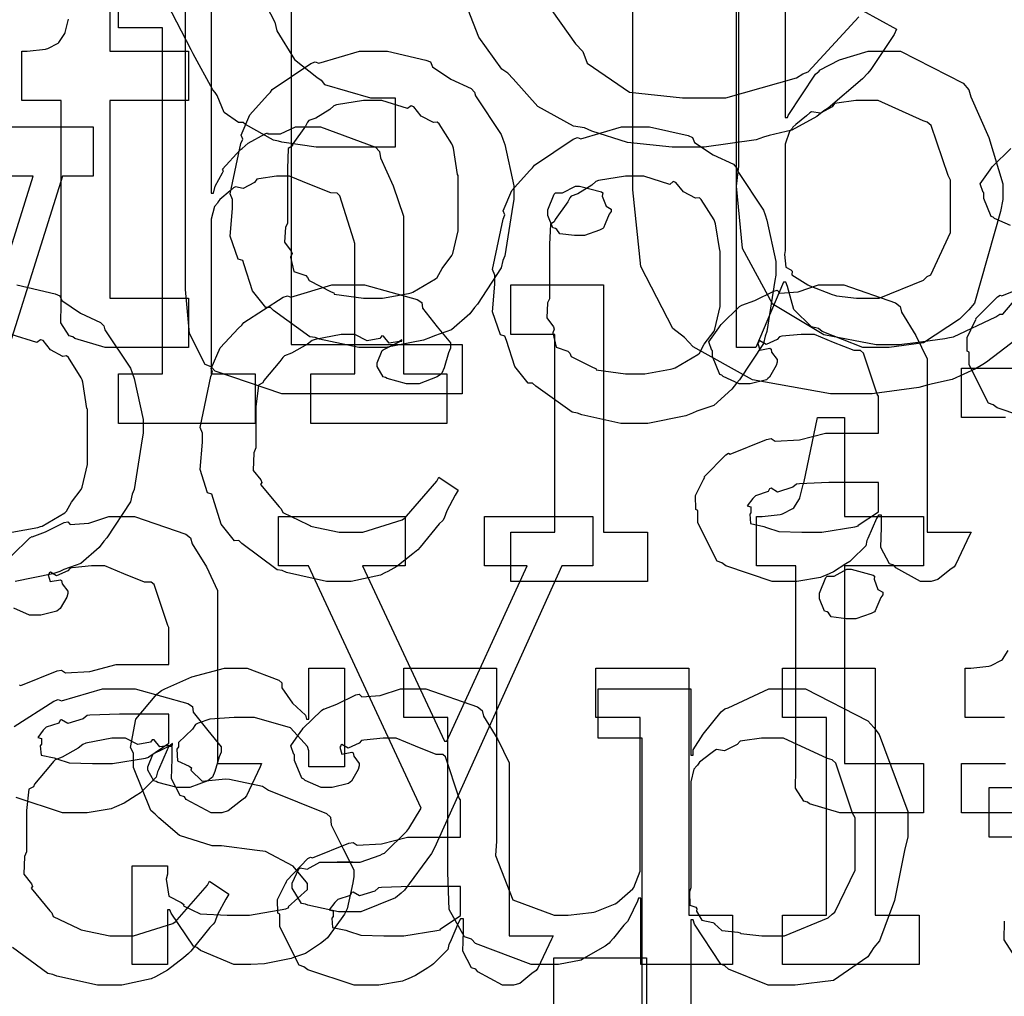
# Model space of a CAD drawing. Extents: x 0 to 8.5, y 0 to 11.
# Tile 162 of 256: x 4.224 to 4.5, y 4.538 to 4.813. Entities that reach past the tile are written whole.
import ezdxf

# ---------------------------------------------------------------- set-up
doc = ezdxf.new("R2010")
doc.units = 0
doc.layers.get('0').update_dxf_attribs({"linetype": 'CONTINUOUS'})

msp = doc.modelspace()

# ---------------------------------------------------------------- linework, layer by layer
at = {"color": 0}
for points in [[(4.42578, 4.88829), (4.42578, 4.77175), (4.42513, 4.76611), (4.42681, 4.74864), (4.43522, 4.73313), (4.44976, 4.72439), (4.46446, 4.72163), (4.4694, 4.72163), (4.47092, 4.72163), (4.47547, 4.72211), (4.48372, 4.72325), (4.48503, 4.72358), (4.48617, 4.72379), (4.49804, 4.72939), (4.49914, 4.73008), (4.5, 4.73014), (4.50846, 4.74007)], [(4.26133, 4.87771), (4.29542, 4.81218), (4.29601, 4.80974), (4.301, 4.80165), (4.30724, 4.79676), (4.30843, 4.7959), (4.30935, 4.79465), (4.32232, 4.7909), (4.32667, 4.7909), (4.32926, 4.7909), (4.32926, 4.77701), (4.3106, 4.77701), (4.30707, 4.77701), (4.29742, 4.77849), (4.2965, 4.77875), (4.29508, 4.77897), (4.28722, 4.78342), (4.28651, 4.78396), (4.28521, 4.78396), (4.28119, 4.78683), (4.27924, 4.79156), (4.27869, 4.79243), (4.278, 4.79318), (4.27251, 4.80328), (4.27197, 4.80436), (4.23574, 4.87424)], [(4.30007, 4.8744), (4.30007, 4.72163), (4.34804, 4.72163), (4.34804, 4.70774), (4.34597, 4.70774), (4.34131, 4.70774), (4.33979, 4.70774), (4.33708, 4.70774), (4.33094, 4.70774), (4.32894, 4.70774), (4.32585, 4.70774), (4.31885, 4.70774), (4.31657, 4.70774), (4.31342, 4.70774), (4.30632, 4.70774), (4.30399, 4.70774), (4.30399, 4.70774), (4.29736, 4.70774), (4.27869, 4.71408), (4.2775, 4.71533), (4.27588, 4.71599), (4.27149, 4.72467), (4.27035, 4.73703), (4.27035, 4.74115), (4.27035, 4.8744)], [(4.50418, 4.72325), (4.49544, 4.71664), (4.49436, 4.71599), (4.49235, 4.71474), (4.48579, 4.71175), (4.48025, 4.71056), (4.47874, 4.71013), (4.47646, 4.70953), (4.46332, 4.70774), (4.45899, 4.70774), (4.45899, 4.70774), (4.45161, 4.70774), (4.42964, 4.71169), (4.41303, 4.72097), (4.4106, 4.72358), (4.40728, 4.72613), (4.39833, 4.74354), (4.39606, 4.76503), (4.39606, 4.77219), (4.39606, 4.86051)], [(4.43886, 4.84571), (4.43886, 4.78537), (4.43951, 4.78537), (4.43972, 4.78592), (4.44738, 4.79753), (4.4484, 4.79839), (4.44846, 4.79867), (4.45415, 4.8016), (4.46218, 4.80404), (4.4649, 4.80404), (4.47131, 4.80404), (4.48888, 4.79503), (4.4905, 4.79318), (4.49104, 4.79118), (4.4961, 4.77979), (4.50006, 4.76676), (4.50006, 4.76237), (4.49935, 4.759), (4.49208, 4.73318), (4.4905, 4.73133), (4.48785, 4.72868), (4.47775, 4.72206), (4.4681, 4.72071), (4.4649, 4.72071), (4.4649, 4.72071), (4.46072, 4.72071), (4.44922, 4.72526), (4.44819, 4.72613), (4.44624, 4.72657), (4.44125, 4.73144), (4.43951, 4.7379), (4.43907, 4.73915), (4.43842, 4.73915), (4.43061, 4.72071), (4.42518, 4.72071), (4.42518, 4.83182)], [(4.24908, 4.83182), (4.24908, 4.80404), (4.27121, 4.80404), (4.27121, 4.79015), (4.24908, 4.79015), (4.24908, 4.7346), (4.27121, 4.7346), (4.27121, 4.72071), (4.27024, 4.72071), (4.26801, 4.72071), (4.26731, 4.72071), (4.26606, 4.72071), (4.26324, 4.72071), (4.26232, 4.72071), (4.2609, 4.72071), (4.25771, 4.72071), (4.25667, 4.72071), (4.25521, 4.72071), (4.2519, 4.72071), (4.25082, 4.72071), (4.25082, 4.72071), (4.24778, 4.72071), (4.23921, 4.72325), (4.23867, 4.72374), (4.23763, 4.72401), (4.23525, 4.72771), (4.2354, 4.73292), (4.2354, 4.7346), (4.2354, 4.79015), (4.22433, 4.79015), (4.22433, 4.80404), (4.22586, 4.80404), (4.22586, 4.80404), (4.23096, 4.80458), (4.23128, 4.80469), (4.23161, 4.80474), (4.23454, 4.80626), (4.23475, 4.80643), (4.23475, 4.80643), (4.23639, 4.80897), (4.23649, 4.80925), (4.23649, 4.80925), (4.23747, 4.81299)], [(4.27756, 4.82443), (4.27756, 4.76411), (4.27821, 4.76411), (4.27821, 4.76411), (4.27869, 4.76606), (4.28071, 4.76986), (4.28103, 4.7704), (4.28076, 4.77089), (4.28569, 4.77626), (4.28624, 4.77669), (4.28624, 4.77669), (4.28792, 4.77821), (4.29269, 4.78082), (4.2934, 4.78103), (4.29346, 4.78082), (4.29699, 4.78082), (4.30126, 4.78276), (4.30274, 4.78276), (4.30826, 4.78276), (4.32374, 4.77701), (4.32487, 4.77582), (4.32514, 4.77408), (4.32867, 4.76622), (4.3316, 4.75765), (4.3316, 4.75478), (4.3316, 4.71332), (4.34375, 4.71332), (4.34375, 4.69943), (4.30556, 4.69943), (4.30556, 4.71332), (4.31793, 4.71332), (4.31793, 4.75), (4.31765, 4.75087), (4.31375, 4.76335), (4.31293, 4.76411), (4.31114, 4.76417), (4.30524, 4.76654), (4.29958, 4.76888), (4.29775, 4.76888), (4.2959, 4.76888), (4.29096, 4.76818), (4.29036, 4.76801), (4.28971, 4.76714), (4.28657, 4.76546), (4.28435, 4.7659), (4.28386, 4.76563), (4.28288, 4.76481), (4.27994, 4.76237), (4.27946, 4.76156), (4.27929, 4.76129), (4.27849, 4.76036), (4.27756, 4.75683), (4.27756, 4.75564), (4.27756, 4.71332), (4.28993, 4.71332), (4.28993, 4.69943), (4.25151, 4.69943), (4.25151, 4.71332), (4.25151, 4.71332), (4.26389, 4.71332), (4.26389, 4.81054), (4.25151, 4.81054), (4.25151, 4.82443)], [(4.46056, 4.81543), (4.47011, 4.81022), (4.46951, 4.80875), (4.46294, 4.79889), (4.46208, 4.79785), (4.46061, 4.79628), (4.4509, 4.78797), (4.44971, 4.78722), (4.44775, 4.78564), (4.44075, 4.78185), (4.4344, 4.78033), (4.43278, 4.77983), (4.43072, 4.77914), (4.41613, 4.77701), (4.41129, 4.77701), (4.41129, 4.77701), (4.40707, 4.77701), (4.39453, 4.77838), (4.38456, 4.78157), (4.38243, 4.78244), (4.37939, 4.78293), (4.36936, 4.78847), (4.36242, 4.79622), (4.36094, 4.79785), (4.35921, 4.79893), (4.35281, 4.808), (4.34825, 4.81961)], [(4.37121, 4.81847), (4.37993, 4.8061), (4.382, 4.80393), (4.38319, 4.80067), (4.39507, 4.79254), (4.41, 4.7909), (4.41499, 4.7909), (4.42219, 4.7909), (4.44206, 4.79656), (4.44385, 4.79764), (4.44536, 4.79824), (4.45953, 4.81364)], [(4.21556, 4.78276), (4.24442, 4.78276), (4.24442, 4.76888), (4.23574, 4.76888), (4.21382, 4.69943)], [(4.50217, 4.75499), (4.49772, 4.757), (4.49729, 4.75738), (4.49675, 4.7576), (4.49468, 4.76264), (4.49468, 4.76432), (4.49451, 4.76432), (4.49365, 4.76676), (4.49647, 4.77072), (4.49685, 4.77126), (4.49713, 4.77165), (4.50228, 4.77669)], [(4.2099, 4.71268), (4.22749, 4.76888), (4.21556, 4.76888)], [(4.22293, 4.73833), (4.23372, 4.73583), (4.23497, 4.73529), (4.23557, 4.73394), (4.24078, 4.73042), (4.24647, 4.72781), (4.24735, 4.72683), (4.24767, 4.72575), (4.25489, 4.7149), (4.25537, 4.7136), (4.25586, 4.71208), (4.2584, 4.70053), (4.2584, 4.69667), (4.25814, 4.6951), (4.25586, 4.68083), (4.25537, 4.67953), (4.25489, 4.6774), (4.24821, 4.66726), (4.24735, 4.66629), (4.24604, 4.66456), (4.24094, 4.66004), (4.23617, 4.65836), (4.23497, 4.65782), (4.23307, 4.65712), (4.22244, 4.655)], [(4.51144, 4.69943), (4.49843, 4.70378), (4.49729, 4.70464), (4.49604, 4.70514), (4.49056, 4.71588), (4.49056, 4.7194), (4.49001, 4.71967), (4.48996, 4.72358), (4.49219, 4.72808), (4.49251, 4.72874), (4.4924, 4.72885), (4.49849, 4.73503), (4.49924, 4.73546), (4.49972, 4.73525), (4.50993, 4.73936)], [(4.22157, 4.66889), (4.22879, 4.67019), (4.22954, 4.67042), (4.23008, 4.67057), (4.23643, 4.67432), (4.23693, 4.67475), (4.23693, 4.67475), (4.23828, 4.67725), (4.24104, 4.68088), (4.24126, 4.68147), (4.24126, 4.68147), (4.24278, 4.68782), (4.24278, 4.68994), (4.24278, 4.7034), (4.24262, 4.70361), (4.24149, 4.71104), (4.24126, 4.71164), (4.24104, 4.71224), (4.23742, 4.71793), (4.23693, 4.71837), (4.23583, 4.71826), (4.23242, 4.72006), (4.23031, 4.72271), (4.22954, 4.72293), (4.22857, 4.72217), (4.22131, 4.72444)], [(4.50076, 4.70107), (4.48839, 4.70107), (4.48839, 4.71496), (4.51443, 4.71496)], [(4.22146, 4.66217), (4.22661, 4.66721), (4.22726, 4.66764), (4.22726, 4.66758), (4.23096, 4.66894), (4.23628, 4.67156), (4.23725, 4.67176), (4.23796, 4.67101), (4.24317, 4.67139), (4.24881, 4.67329), (4.25071, 4.67329), (4.25597, 4.67329), (4.27046, 4.66824), (4.27175, 4.66721), (4.27219, 4.66558), (4.27621, 4.65907), (4.27935, 4.6525), (4.27935, 4.65028), (4.27935, 4.60385), (4.29172, 4.60385), (4.29129, 4.60292), (4.28743, 4.59478), (4.28694, 4.59407), (4.28575, 4.59326), (4.28233, 4.5905), (4.28054, 4.58996), (4.28, 4.58996), (4.2775, 4.58996), (4.27056, 4.59375), (4.27001, 4.59451), (4.26882, 4.59489), (4.26639, 4.5995), (4.26654, 4.60519), (4.26654, 4.6071), (4.26654, 4.60861), (4.26568, 4.60861), (4.26514, 4.60764), (4.26275, 4.60206), (4.26243, 4.60146), (4.2621, 4.59999), (4.25814, 4.59603), (4.25765, 4.5956), (4.25651, 4.59489), (4.2531, 4.59267), (4.25097, 4.59174), (4.25028, 4.59147), (4.2494, 4.5911), (4.24274, 4.58996), (4.2405, 4.58996), (4.2405, 4.58996), (4.23579, 4.58996), (4.22276, 4.59429)], [(4.22358, 4.62597), (4.22407, 4.62576), (4.23426, 4.62989), (4.23551, 4.6301), (4.23665, 4.62935), (4.24349, 4.62972), (4.25082, 4.63162), (4.25331, 4.63162), (4.26568, 4.63162), (4.26568, 4.64204), (4.26535, 4.64258), (4.2615, 4.65414), (4.26069, 4.65483), (4.25885, 4.65483), (4.25304, 4.65712), (4.24767, 4.6594), (4.24593, 4.6594), (4.24393, 4.6594), (4.2385, 4.65886), (4.2379, 4.65875), (4.23725, 4.65799), (4.2341, 4.65657), (4.23236, 4.65761), (4.23204, 4.65744), (4.23204, 4.65722), (4.23178, 4.6569), (4.23232, 4.65494), (4.23519, 4.65549), (4.23551, 4.65528), (4.23568, 4.65435), (4.23725, 4.65229), (4.23725, 4.65158), (4.23699, 4.65061), (4.23508, 4.64735), (4.23465, 4.64703), (4.23421, 4.64665), (4.22965, 4.64551), (4.22814, 4.64551), (4.22651, 4.64551), (4.22206, 4.64751)], [(4.50054, 4.61675), (4.48947, 4.61675), (4.48947, 4.63064), (4.491, 4.63064), (4.491, 4.63064), (4.4961, 4.63118), (4.49642, 4.63129), (4.49675, 4.63135), (4.49968, 4.63286), (4.49989, 4.63303), (4.49989, 4.63303), (4.50151, 4.63558)], [(4.22222, 4.61426), (4.23329, 4.62136), (4.23454, 4.62181), (4.23546, 4.62142), (4.24696, 4.62483), (4.25082, 4.62483), (4.25618, 4.62483), (4.271, 4.62071), (4.27229, 4.61985), (4.27246, 4.61828), (4.27658, 4.61307), (4.28033, 4.60856), (4.28033, 4.60704), (4.27979, 4.60574), (4.2786, 4.60157), (4.27789, 4.60004), (4.2775, 4.59967), (4.27658, 4.59901), (4.27154, 4.59706), (4.26992, 4.59706), (4.26796, 4.59706), (4.26253, 4.59853), (4.2621, 4.59879), (4.26139, 4.59896), (4.25971, 4.60194), (4.25971, 4.60292), (4.25971, 4.60292), (4.26112, 4.60639), (4.26144, 4.60661), (4.26144, 4.60661), (4.26611, 4.60889), (4.26665, 4.609), (4.26665, 4.60943), (4.26606, 4.60894), (4.26313, 4.60851), (4.26156, 4.61046), (4.26101, 4.61051), (4.26047, 4.60981), (4.25689, 4.60915), (4.25347, 4.61094), (4.25233, 4.61094), (4.24962, 4.61094), (4.24229, 4.60954), (4.24149, 4.60921), (4.24013, 4.60818), (4.23568, 4.60563), (4.23372, 4.60487), (4.23324, 4.60444), (4.23242, 4.60335), (4.22792, 4.59799), (4.2276, 4.59728), (4.22635, 4.59663), (4.22564, 4.5906), (4.22564, 4.5886), (4.22564, 4.57904), (4.22504, 4.57769), (4.22493, 4.57269), (4.22706, 4.57004), (4.22738, 4.56928), (4.22694, 4.56879), (4.23221, 4.56244), (4.23281, 4.5619), (4.23318, 4.56087), (4.24024, 4.55746), (4.24104, 4.55713), (4.24104, 4.55707), (4.24903, 4.55539), (4.25168, 4.55539), (4.25569, 4.55539), (4.26676, 4.55886), (4.26774, 4.55951), (4.26796, 4.5599), (4.27647, 4.56967), (4.27707, 4.57081), (4.2825, 4.56711), (4.28163, 4.56575), (4.27935, 4.56136), (4.27854, 4.55925), (4.27815, 4.55865), (4.27718, 4.55772), (4.27186, 4.55111), (4.27121, 4.5504), (4.26975, 4.54926), (4.26531, 4.54574), (4.26275, 4.54432), (4.26188, 4.54389), (4.26069, 4.54329), (4.25244, 4.5415), (4.24972, 4.5415), (4.24972, 4.5415), (4.24556, 4.5415), (4.23421, 4.54406), (4.23301, 4.54454), (4.23161, 4.54482), (4.22168, 4.55214)], [(4.39865, 4.52761), (4.39865, 4.61094), (4.38629, 4.61094), (4.38629, 4.62483), (4.41233, 4.62483), (4.41233, 4.60618), (4.41297, 4.60618), (4.41297, 4.60769), (4.41585, 4.61208), (4.42085, 4.61833), (4.42188, 4.61919), (4.42279, 4.61947), (4.43431, 4.62483), (4.43815, 4.62483), (4.44456, 4.62483), (4.46213, 4.61583), (4.46376, 4.61399), (4.46528, 4.61199), (4.47331, 4.59039), (4.47331, 4.58317), (4.47244, 4.57981), (4.46957, 4.56532), (4.46533, 4.55399), (4.46376, 4.55214), (4.46208, 4.54949), (4.45242, 4.54286), (4.44168, 4.5415), (4.43815, 4.5415), (4.43408, 4.5415), (4.4229, 4.54606), (4.42188, 4.54693), (4.42079, 4.54742), (4.41342, 4.55871), (4.41297, 4.55994), (4.41233, 4.55994), (4.41233, 4.52761)], [(4.52681, 4.58996), (4.48839, 4.58996), (4.48839, 4.60385), (4.48839, 4.60385), (4.50076, 4.60385)], [(4.50276, 4.55062), (4.50038, 4.55431), (4.50054, 4.55951)], [(4.37381, 4.53532), (4.37381, 4.54921), (4.39985, 4.54921), (4.39985, 4.4381)]]:
    msp.add_lwpolyline(points, dxfattribs=at)
for points in [[(4.32308, 4.72071), (4.31901, 4.72071), (4.308, 4.7231), (4.30681, 4.72353), (4.30528, 4.72379), (4.29508, 4.73112), (4.29422, 4.73199), (4.29292, 4.73199), (4.28917, 4.73671), (4.28683, 4.74397), (4.2864, 4.74522), (4.28515, 4.74561), (4.28293, 4.75201), (4.28358, 4.75982), (4.28358, 4.76237), (4.28293, 4.76394), (4.28592, 4.77806), (4.2864, 4.77929), (4.28597, 4.78039), (4.28842, 4.78614), (4.29335, 4.79167), (4.29422, 4.79254), (4.29471, 4.79329), (4.30556, 4.80057), (4.30681, 4.801), (4.30778, 4.80062), (4.31922, 4.80404), (4.32308, 4.80404), (4.3271, 4.80404), (4.33789, 4.80154), (4.33914, 4.801), (4.33974, 4.79964), (4.34494, 4.79611), (4.35064, 4.79351), (4.35151, 4.79254), (4.35183, 4.79144), (4.35906, 4.7806), (4.35954, 4.77929), (4.36003, 4.77778), (4.36257, 4.76622), (4.36257, 4.76237), (4.36231, 4.76079), (4.36003, 4.74653), (4.35954, 4.74522), (4.35906, 4.74311), (4.35238, 4.73296), (4.35151, 4.73199), (4.35021, 4.73025), (4.34511, 4.72575), (4.34033, 4.72407), (4.33914, 4.72353), (4.33724, 4.72282), (4.32661, 4.72071), (4.32308, 4.72071)], [(4.32308, 4.7346), (4.32574, 4.7346), (4.33296, 4.73589), (4.33371, 4.73611), (4.33425, 4.73628), (4.3406, 4.74001), (4.3411, 4.74046), (4.3411, 4.74046), (4.34244, 4.74294), (4.34521, 4.74658), (4.34543, 4.74718), (4.34543, 4.74718), (4.34694, 4.75353), (4.34694, 4.75564), (4.34694, 4.7691), (4.34679, 4.76932), (4.34565, 4.77675), (4.34543, 4.77735), (4.34521, 4.77794), (4.34158, 4.78364), (4.3411, 4.78407), (4.34, 4.78396), (4.33658, 4.78575), (4.33447, 4.78842), (4.33371, 4.78863), (4.33274, 4.78787), (4.32547, 4.79015), (4.32308, 4.79015), (4.32032, 4.79015), (4.31278, 4.7889), (4.31201, 4.78863), (4.31087, 4.78765), (4.30692, 4.78521), (4.30501, 4.7845), (4.30464, 4.78407), (4.3041, 4.78299), (4.30051, 4.778), (4.30029, 4.77735), (4.29921, 4.77664), (4.29899, 4.771), (4.29899, 4.7691), (4.29899, 4.75564), (4.29839, 4.75456), (4.29818, 4.75038), (4.30007, 4.74783), (4.30029, 4.74718), (4.29986, 4.74615), (4.30078, 4.74208), (4.30414, 4.741), (4.30464, 4.74046), (4.30507, 4.73953), (4.31125, 4.73639), (4.31201, 4.73611), (4.31207, 4.73574), (4.32032, 4.7346), (4.32308, 4.7346)], [(4.46078, 4.7346), (4.46528, 4.7346), (4.47771, 4.73969), (4.47879, 4.74067), (4.47982, 4.74121), (4.48529, 4.75304), (4.48529, 4.75694), (4.48529, 4.76779), (4.48469, 4.76904), (4.47987, 4.7831), (4.47879, 4.78407), (4.47765, 4.78444), (4.46496, 4.79015), (4.46078, 4.79015), (4.45876, 4.79015), (4.4534, 4.78944), (4.45275, 4.78928), (4.4521, 4.78836), (4.44874, 4.78657), (4.44629, 4.787), (4.44581, 4.78668), (4.44482, 4.78586), (4.44185, 4.78342), (4.44103, 4.78267), (4.44081, 4.78233), (4.44011, 4.78147), (4.43886, 4.77789), (4.43886, 4.77669), (4.43886, 4.74804), (4.43869, 4.7469), (4.43901, 4.74328), (4.44049, 4.74257), (4.44081, 4.74219), (4.44075, 4.74121), (4.44526, 4.73839), (4.44581, 4.73807), (4.44581, 4.73807), (4.4521, 4.73562), (4.45275, 4.73546), (4.45324, 4.73525), (4.45888, 4.7346), (4.46078, 4.7346)], [(4.39675, 4.69943), (4.39268, 4.69943), (4.38167, 4.70182), (4.38049, 4.70226), (4.37896, 4.70253), (4.36876, 4.70985), (4.36789, 4.71072), (4.3666, 4.71072), (4.36285, 4.71544), (4.36051, 4.72271), (4.36008, 4.72396), (4.35883, 4.72433), (4.35661, 4.73074), (4.35726, 4.73856), (4.35726, 4.7411), (4.35661, 4.74268), (4.3596, 4.75678), (4.36008, 4.75803), (4.35965, 4.75911), (4.36208, 4.76486), (4.36703, 4.7704), (4.36789, 4.77126), (4.36838, 4.77203), (4.37924, 4.77929), (4.38049, 4.77974), (4.38146, 4.77935), (4.3929, 4.78276), (4.39675, 4.78276), (4.40076, 4.78276), (4.41157, 4.78028), (4.41282, 4.77974), (4.41342, 4.77838), (4.41862, 4.77485), (4.42432, 4.77225), (4.42518, 4.77126), (4.42551, 4.77018), (4.43272, 4.75933), (4.43321, 4.75803), (4.43371, 4.75651), (4.43625, 4.74496), (4.43625, 4.7411), (4.43599, 4.73953), (4.43371, 4.72526), (4.43321, 4.72396), (4.43272, 4.72185), (4.42606, 4.71169), (4.42518, 4.71072), (4.42389, 4.70899), (4.41878, 4.70449), (4.41401, 4.70281), (4.41282, 4.70226), (4.41092, 4.70156), (4.40028, 4.69943), (4.39675, 4.69943)], [(4.39675, 4.71332), (4.39942, 4.71332), (4.40663, 4.71463), (4.40739, 4.71485), (4.40793, 4.715), (4.41428, 4.71875), (4.41476, 4.71918), (4.41476, 4.71918), (4.41613, 4.72168), (4.41889, 4.72532), (4.41911, 4.72592), (4.41911, 4.72592), (4.42063, 4.73226), (4.42063, 4.73438), (4.42063, 4.74783), (4.42046, 4.74804), (4.41932, 4.75549), (4.41911, 4.75608), (4.41889, 4.75667), (4.41525, 4.76237), (4.41476, 4.76281), (4.41368, 4.76269), (4.41026, 4.76449), (4.40815, 4.76714), (4.40739, 4.76736), (4.40642, 4.7666), (4.39914, 4.76888), (4.39675, 4.76888), (4.39399, 4.76888), (4.38644, 4.76764), (4.38569, 4.76736), (4.38456, 4.76639), (4.38058, 4.76394), (4.37869, 4.76324), (4.37831, 4.76281), (4.37776, 4.76172), (4.37418, 4.75672), (4.37397, 4.75608), (4.37289, 4.75537), (4.37267, 4.74972), (4.37267, 4.74783), (4.37267, 4.73438), (4.37207, 4.73329), (4.37185, 4.72911), (4.37375, 4.72657), (4.37397, 4.72592), (4.37354, 4.72488), (4.37446, 4.72081), (4.37782, 4.71972), (4.37831, 4.71918), (4.37875, 4.71826), (4.38493, 4.71511), (4.38569, 4.71485), (4.38574, 4.71446), (4.39399, 4.71332), (4.39675, 4.71332)], [(4.38108, 4.75222), (4.37967, 4.75222), (4.37549, 4.75271), (4.37468, 4.7539), (4.37435, 4.75418), (4.37358, 4.75435), (4.37218, 4.75782), (4.37218, 4.75896), (4.37218, 4.75939), (4.37218, 4.75939), (4.37397, 4.76383), (4.37435, 4.76417), (4.37435, 4.76417), (4.37631, 4.76417), (4.37989, 4.76611), (4.38108, 4.76611), (4.38108, 4.76611), (4.38721, 4.76449), (4.38758, 4.76417), (4.38747, 4.76329), (4.38857, 4.76047), (4.38997, 4.75965), (4.38997, 4.75939), (4.38997, 4.75896), (4.38943, 4.75819), (4.38824, 4.75553), (4.38781, 4.75439), (4.38758, 4.75418), (4.38667, 4.75369), (4.38243, 4.75222), (4.38108, 4.75222)], [(4.31418, 4.655), (4.31, 4.655), (4.29867, 4.65756), (4.29747, 4.65804), (4.29606, 4.65831), (4.28614, 4.66564), (4.28532, 4.6665), (4.28413, 4.66644), (4.28039, 4.67106), (4.27815, 4.67828), (4.27772, 4.67953), (4.27647, 4.6799), (4.27447, 4.68642), (4.27512, 4.69412), (4.27512, 4.69667), (4.27447, 4.69829), (4.27746, 4.71257), (4.27794, 4.71382), (4.2775, 4.71485), (4.28006, 4.72065), (4.28526, 4.72618), (4.28618, 4.72706), (4.28668, 4.72775), (4.29775, 4.73486), (4.29899, 4.73529), (4.29992, 4.73492), (4.31142, 4.73833), (4.31526, 4.73833), (4.32064, 4.73833), (4.33544, 4.73421), (4.33675, 4.73335), (4.33692, 4.73178), (4.34104, 4.72657), (4.34478, 4.72206), (4.34478, 4.72054), (4.34424, 4.71924), (4.34304, 4.71506), (4.34233, 4.71354), (4.34196, 4.71317), (4.34104, 4.71251), (4.33599, 4.71056), (4.33436, 4.71056), (4.33242, 4.71056), (4.32699, 4.71203), (4.32656, 4.71229), (4.32585, 4.71246), (4.32417, 4.71544), (4.32417, 4.71642), (4.32417, 4.71642), (4.32557, 4.71989), (4.3259, 4.72011), (4.3259, 4.72011), (4.33057, 4.72239), (4.33111, 4.7225), (4.33111, 4.72293), (4.33051, 4.72244), (4.32758, 4.722), (4.32601, 4.72396), (4.32547, 4.72401), (4.32493, 4.72331), (4.32135, 4.72265), (4.31793, 4.72444), (4.31679, 4.72444), (4.31407, 4.72444), (4.30675, 4.72304), (4.30593, 4.72271), (4.30458, 4.72168), (4.30013, 4.71913), (4.29818, 4.71837), (4.29769, 4.71793), (4.29688, 4.71685), (4.29237, 4.71149), (4.29204, 4.71078), (4.29081, 4.71013), (4.2901, 4.7041), (4.2901, 4.7021), (4.2901, 4.69254), (4.2895, 4.69119), (4.28939, 4.68619), (4.2915, 4.68354), (4.29183, 4.68278), (4.29139, 4.68229), (4.29665, 4.67594), (4.29725, 4.6754), (4.29764, 4.67437), (4.30469, 4.67096), (4.3055, 4.67063), (4.3055, 4.67057), (4.31347, 4.66889), (4.31614, 4.66889), (4.32015, 4.66889), (4.33122, 4.67236), (4.33219, 4.67301), (4.33242, 4.67339), (4.34093, 4.68317), (4.34153, 4.68431), (4.34694, 4.68061), (4.34608, 4.67925), (4.34381, 4.67486), (4.34299, 4.67275), (4.34261, 4.67215), (4.34164, 4.67122), (4.33632, 4.66461), (4.33567, 4.6639), (4.33421, 4.66276), (4.32975, 4.65924), (4.32721, 4.65782), (4.32633, 4.65739), (4.32514, 4.65679), (4.31689, 4.655), (4.31418, 4.655)], [(4.36176, 4.66889), (4.37414, 4.66889), (4.37414, 4.72444), (4.36176, 4.72444), (4.36176, 4.73833), (4.38781, 4.73833), (4.38781, 4.66889), (4.40018, 4.66889), (4.40018, 4.655), (4.36176, 4.655), (4.36176, 4.66889)], [(4.43989, 4.655), (4.43517, 4.655), (4.42215, 4.65935), (4.42101, 4.66021), (4.41976, 4.66069), (4.41428, 4.67144), (4.41428, 4.67497), (4.41374, 4.67524), (4.41368, 4.67914), (4.4159, 4.68365), (4.41624, 4.68431), (4.41613, 4.6844), (4.42219, 4.6906), (4.42296, 4.69103), (4.42344, 4.69081), (4.43365, 4.69493), (4.4349, 4.69515), (4.43604, 4.69439), (4.44287, 4.69476), (4.45019, 4.69667), (4.45269, 4.69667), (4.46506, 4.69667), (4.46506, 4.70708), (4.46474, 4.70763), (4.46089, 4.71918), (4.46007, 4.71989), (4.45822, 4.71989), (4.45242, 4.72217), (4.44706, 4.72444), (4.44532, 4.72444), (4.44331, 4.72444), (4.43788, 4.7239), (4.43728, 4.72379), (4.43664, 4.72304), (4.43349, 4.72163), (4.43175, 4.72265), (4.43143, 4.7225), (4.43143, 4.72228), (4.43115, 4.72194), (4.43169, 4.72), (4.43457, 4.72054), (4.4349, 4.72032), (4.43506, 4.7194), (4.43664, 4.71733), (4.43664, 4.71664), (4.43636, 4.71565), (4.43446, 4.7124), (4.43403, 4.71208), (4.4336, 4.71169), (4.42904, 4.71056), (4.42751, 4.71056), (4.42589, 4.71056), (4.42144, 4.71257), (4.42101, 4.71294), (4.42046, 4.71317), (4.4184, 4.71821), (4.4184, 4.71989), (4.41824, 4.71989), (4.41737, 4.72233), (4.42019, 4.72629), (4.42057, 4.72683), (4.42085, 4.72721), (4.426, 4.73226), (4.42665, 4.73269), (4.42665, 4.73264), (4.43033, 4.734), (4.43565, 4.7366), (4.43664, 4.73682), (4.43733, 4.73606), (4.44254, 4.73643), (4.44819, 4.73833), (4.45008, 4.73833), (4.45535, 4.73833), (4.46983, 4.73329), (4.47114, 4.73226), (4.47157, 4.73063), (4.47558, 4.72412), (4.47874, 4.71756), (4.47874, 4.71533), (4.47874, 4.66889), (4.4911, 4.66889), (4.49067, 4.66797), (4.48682, 4.65983), (4.48633, 4.65913), (4.48514, 4.65831), (4.48172, 4.65554), (4.47993, 4.655), (4.47939, 4.655), (4.47689, 4.655), (4.46994, 4.65881), (4.4694, 4.65956), (4.46821, 4.65994), (4.46576, 4.66456), (4.46593, 4.67025), (4.46593, 4.67215), (4.46593, 4.67367), (4.46506, 4.67367), (4.46451, 4.67269), (4.46213, 4.6671), (4.46181, 4.6665), (4.46149, 4.66504), (4.45751, 4.66108), (4.45703, 4.66064), (4.45589, 4.65994), (4.45247, 4.65771), (4.45036, 4.65679), (4.44965, 4.65653), (4.44879, 4.65614), (4.44211, 4.655), (4.43989, 4.655)], [(4.45731, 4.58996), (4.45426, 4.58996), (4.44569, 4.5925), (4.44515, 4.59299), (4.44412, 4.59326), (4.44174, 4.59694), (4.44189, 4.60215), (4.44189, 4.60385), (4.44189, 4.6594), (4.43083, 4.6594), (4.43083, 4.67329), (4.43235, 4.67329), (4.43235, 4.67329), (4.43744, 4.67383), (4.43778, 4.67393), (4.4381, 4.67399), (4.44103, 4.67551), (4.44125, 4.67567), (4.44125, 4.67567), (4.44287, 4.67822), (4.44299, 4.6785), (4.44299, 4.6785), (4.44396, 4.68224), (4.44407, 4.68261), (4.44797, 4.70107), (4.45557, 4.70107), (4.45557, 4.67329), (4.47771, 4.67329), (4.47771, 4.6594), (4.45557, 4.6594), (4.45557, 4.60385), (4.47771, 4.60385), (4.47771, 4.58996), (4.47672, 4.58996), (4.4745, 4.58996), (4.47379, 4.58996), (4.47254, 4.58996), (4.46972, 4.58996), (4.46881, 4.58996), (4.46739, 4.58996), (4.46419, 4.58996), (4.46317, 4.58996), (4.46169, 4.58996), (4.45839, 4.58996), (4.45731, 4.58996)], [(4.44575, 4.66889), (4.44917, 4.66889), (4.45844, 4.67036), (4.45942, 4.67063), (4.45936, 4.67079), (4.46506, 4.67458), (4.46506, 4.67583), (4.46506, 4.68278), (4.45421, 4.68278), (4.45117, 4.68278), (4.44287, 4.68246), (4.44206, 4.68235), (4.44097, 4.68147), (4.43668, 4.68012), (4.4349, 4.68121), (4.43446, 4.68104), (4.43408, 4.68024), (4.43056, 4.6791), (4.43033, 4.67888), (4.42974, 4.67828), (4.42817, 4.67622), (4.42925, 4.67594), (4.42925, 4.67583), (4.42925, 4.67432), (4.42888, 4.67389), (4.42914, 4.67128), (4.43283, 4.67046), (4.4336, 4.67019), (4.4336, 4.67019), (4.43707, 4.66906), (4.44358, 4.66889), (4.44575, 4.66889)], [(4.3164, 4.56218), (4.31332, 4.56218), (4.30469, 4.56401), (4.30404, 4.56435), (4.3029, 4.56451), (4.30035, 4.56879), (4.30035, 4.57021), (4.30035, 4.57021), (4.30214, 4.57428), (4.30251, 4.57454), (4.30251, 4.57454), (4.30453, 4.57417), (4.30806, 4.57607), (4.30925, 4.57607), (4.30925, 4.57607), (4.31364, 4.57607), (4.31511, 4.57607), (4.31511, 4.57607), (4.31728, 4.57607), (4.31728, 4.57607), (4.31689, 4.57607), (4.31603, 4.57607), (4.31575, 4.57607), (4.31506, 4.57607), (4.31342, 4.57607), (4.31293, 4.57607), (4.31401, 4.57607), (4.31646, 4.57607), (4.31728, 4.57607), (4.31939, 4.57607), (4.32503, 4.57807), (4.32574, 4.57844), (4.32622, 4.57861), (4.33257, 4.58479), (4.33311, 4.58561), (4.33658, 4.59125), (4.3049, 4.6594), (4.29644, 4.6594), (4.29644, 4.67329), (4.33203, 4.67329), (4.33203, 4.6594), (4.3201, 4.6594), (4.3431, 4.61014), (4.34375, 4.61014), (4.36632, 4.6594), (4.35439, 4.6594), (4.35439, 4.67329), (4.38476, 4.67329), (4.38476, 4.6594), (4.37608, 4.6594), (4.34028, 4.58018), (4.33946, 4.57856), (4.33192, 4.56825), (4.33094, 4.56739), (4.32937, 4.56608), (4.31961, 4.56218), (4.3164, 4.56218)], [(4.45742, 4.64453), (4.456, 4.64453), (4.45182, 4.64501), (4.45101, 4.64621), (4.45068, 4.64649), (4.44993, 4.64665), (4.44851, 4.65012), (4.44851, 4.65126), (4.44851, 4.65169), (4.44851, 4.65169), (4.45031, 4.65614), (4.45068, 4.65647), (4.45068, 4.65647), (4.45264, 4.65647), (4.45622, 4.65842), (4.45742, 4.65842), (4.45742, 4.65842), (4.46354, 4.65679), (4.46392, 4.65647), (4.46382, 4.6556), (4.4649, 4.65278), (4.46631, 4.65196), (4.46631, 4.65169), (4.46631, 4.65126), (4.46576, 4.6505), (4.46457, 4.64785), (4.46414, 4.64671), (4.46392, 4.64649), (4.463, 4.646), (4.45876, 4.64453), (4.45742, 4.64453)], [(4.28743, 4.54731), (4.28396, 4.54731), (4.27453, 4.55132), (4.27354, 4.55208), (4.27257, 4.55251), (4.26628, 4.56174), (4.26594, 4.56272), (4.26531, 4.56272), (4.26531, 4.54731), (4.25532, 4.54731), (4.25532, 4.57508), (4.26531, 4.57508), (4.26531, 4.57269), (4.26486, 4.57135), (4.26563, 4.56657), (4.2691, 4.56478), (4.26986, 4.56424), (4.26975, 4.56381), (4.27447, 4.56158), (4.28207, 4.56119), (4.28461, 4.56119), (4.28831, 4.56119), (4.2985, 4.56304), (4.29937, 4.56337), (4.29921, 4.56358), (4.30458, 4.56847), (4.30458, 4.5701), (4.30425, 4.57058), (4.30057, 4.57503), (4.29281, 4.5791), (4.29047, 4.57943), (4.28049, 4.58074), (4.27778, 4.58074), (4.26867, 4.58356), (4.26286, 4.5886), (4.26183, 4.58963), (4.26058, 4.59065), (4.25575, 4.60275), (4.25575, 4.60678), (4.25489, 4.60835), (4.2564, 4.61632), (4.26226, 4.62332), (4.26357, 4.62435), (4.26449, 4.62478), (4.27208, 4.62815), (4.28131, 4.63064), (4.2844, 4.63064), (4.28765, 4.63064), (4.29656, 4.62722), (4.29742, 4.62651), (4.29742, 4.62511), (4.3004, 4.62082), (4.30404, 4.6174), (4.30436, 4.61632), (4.30501, 4.61632), (4.30501, 4.63064), (4.315, 4.63064), (4.315, 4.60286), (4.30501, 4.60286), (4.30501, 4.60742), (4.30464, 4.60861), (4.29981, 4.61388), (4.28971, 4.61675), (4.28635, 4.61675), (4.28401, 4.61675), (4.27713, 4.61626), (4.27387, 4.61513), (4.27311, 4.61481), (4.27229, 4.6135), (4.26833, 4.60975), (4.26833, 4.60851), (4.26785, 4.60786), (4.26807, 4.6046), (4.27138, 4.60308), (4.27203, 4.60265), (4.27181, 4.602), (4.27501, 4.5989), (4.28153, 4.59956), (4.28267, 4.59939), (4.29199, 4.59744), (4.29368, 4.59631), (4.31, 4.58979), (4.31108, 4.58876), (4.31131, 4.58664), (4.31467, 4.57986), (4.3176, 4.574), (4.3176, 4.57206), (4.31733, 4.57032), (4.31575, 4.56304), (4.31543, 4.56228), (4.31506, 4.56147), (4.31022, 4.55485), (4.30957, 4.55425), (4.30826, 4.55322), (4.3041, 4.55046), (4.30094, 4.54937), (4.30003, 4.54904), (4.29812, 4.54867), (4.29249, 4.54753), (4.28868, 4.54731), (4.28743, 4.54731)], [(4.3731, 4.54731), (4.36751, 4.54731), (4.35183, 4.55328), (4.35075, 4.55447), (4.34874, 4.55512), (4.3444, 4.56278), (4.34403, 4.57319), (4.34403, 4.57661), (4.34403, 4.61675), (4.33165, 4.61675), (4.33165, 4.63064), (4.35769, 4.63064), (4.35769, 4.58203), (4.35742, 4.57801), (4.36231, 4.56554), (4.37397, 4.56119), (4.37788, 4.56119), (4.37788, 4.56119), (4.38444, 4.56196), (4.38504, 4.56207), (4.38542, 4.56218), (4.39106, 4.5644), (4.39154, 4.56467), (4.39154, 4.56467), (4.396, 4.56858), (4.39632, 4.56901), (4.39632, 4.56901), (4.39806, 4.57357), (4.39806, 4.57508), (4.39806, 4.61675), (4.38569, 4.61675), (4.38569, 4.63064), (4.41174, 4.63064), (4.41174, 4.56119), (4.4241, 4.56119), (4.4241, 4.54731), (4.39828, 4.54731), (4.39828, 4.56597), (4.39763, 4.56597), (4.39735, 4.56511), (4.39492, 4.56006), (4.39458, 4.55946), (4.39356, 4.55838), (4.39063, 4.55479), (4.38971, 4.55371), (4.38938, 4.55339), (4.38824, 4.55246), (4.38286, 4.54937), (4.38222, 4.54904), (4.38151, 4.54861), (4.37517, 4.54731), (4.3731, 4.54731)], [(4.4381, 4.56119), (4.45047, 4.56119), (4.45047, 4.61675), (4.4381, 4.61675), (4.4381, 4.63064), (4.46414, 4.63064), (4.46414, 4.56119), (4.47651, 4.56119), (4.47651, 4.54731), (4.4381, 4.54731), (4.4381, 4.56119)], [(4.32243, 4.5415), (4.31771, 4.5415), (4.30469, 4.54585), (4.30354, 4.54671), (4.30231, 4.54719), (4.29682, 4.55794), (4.29682, 4.56147), (4.29628, 4.56174), (4.29622, 4.56565), (4.29844, 4.57015), (4.29878, 4.57081), (4.29867, 4.5709), (4.30474, 4.5771), (4.3055, 4.57753), (4.30599, 4.57731), (4.31619, 4.58143), (4.31743, 4.58165), (4.31858, 4.58089), (4.32542, 4.58128), (4.33274, 4.58317), (4.33524, 4.58317), (4.3476, 4.58317), (4.3476, 4.59358), (4.34728, 4.59413), (4.34343, 4.60568), (4.34261, 4.60639), (4.34076, 4.60639), (4.33496, 4.60867), (4.32958, 4.61094), (4.32785, 4.61094), (4.32585, 4.61094), (4.32042, 4.6104), (4.31982, 4.61029), (4.31917, 4.60954), (4.31603, 4.60813), (4.31429, 4.60915), (4.31396, 4.609), (4.31396, 4.60878), (4.31369, 4.60846), (4.31424, 4.6065), (4.31711, 4.60704), (4.31743, 4.60682), (4.3176, 4.6059), (4.31917, 4.60385), (4.31917, 4.60314), (4.3189, 4.60215), (4.317, 4.5989), (4.31657, 4.59858), (4.31614, 4.59819), (4.31158, 4.59706), (4.31006, 4.59706), (4.30843, 4.59706), (4.30399, 4.59907), (4.30354, 4.59944), (4.303, 4.59967), (4.30094, 4.60471), (4.30094, 4.60639), (4.30078, 4.60639), (4.29992, 4.60883), (4.30274, 4.61279), (4.30311, 4.61333), (4.30339, 4.61372), (4.30854, 4.61876), (4.30919, 4.61919), (4.30919, 4.61914), (4.31288, 4.6205), (4.31819, 4.6231), (4.31917, 4.62332), (4.31988, 4.62256), (4.32508, 4.62294), (4.33074, 4.62483), (4.33263, 4.62483), (4.33789, 4.62483), (4.35238, 4.61979), (4.35368, 4.61876), (4.35411, 4.61714), (4.35813, 4.61062), (4.36128, 4.60406), (4.36128, 4.60183), (4.36128, 4.55539), (4.37364, 4.55539), (4.37321, 4.55447), (4.36936, 4.54633), (4.36887, 4.54563), (4.36768, 4.54482), (4.36426, 4.54204), (4.36247, 4.5415), (4.36193, 4.5415), (4.35943, 4.5415), (4.35249, 4.54531), (4.35194, 4.54606), (4.35075, 4.54644), (4.34831, 4.55106), (4.34847, 4.55675), (4.34847, 4.55865), (4.34847, 4.56017), (4.3476, 4.56017), (4.34706, 4.55919), (4.34467, 4.5536), (4.34435, 4.553), (4.34403, 4.55154), (4.34006, 4.54758), (4.33957, 4.54715), (4.33843, 4.54644), (4.33501, 4.54422), (4.3329, 4.54329), (4.33219, 4.54303), (4.33132, 4.54264), (4.32465, 4.5415), (4.32243, 4.5415)], [(4.24636, 4.60385), (4.24978, 4.60385), (4.25906, 4.60531), (4.26004, 4.60558), (4.25999, 4.60574), (4.26568, 4.60954), (4.26568, 4.61079), (4.26568, 4.61774), (4.25483, 4.61774), (4.25179, 4.61774), (4.24349, 4.6174), (4.24268, 4.61729), (4.2416, 4.61643), (4.23731, 4.61507), (4.23551, 4.61615), (4.23508, 4.616), (4.23469, 4.61518), (4.23118, 4.61404), (4.23096, 4.61382), (4.23036, 4.61322), (4.22879, 4.61117), (4.22987, 4.61089), (4.22987, 4.61079), (4.22987, 4.60926), (4.22949, 4.60883), (4.22976, 4.60622), (4.23346, 4.60542), (4.23421, 4.60514), (4.23421, 4.60514), (4.23768, 4.604), (4.24419, 4.60385), (4.24636, 4.60385)], [(4.43425, 4.55539), (4.43869, 4.55539), (4.45096, 4.56049), (4.45204, 4.56147), (4.45285, 4.56201), (4.45856, 4.57383), (4.45856, 4.57775), (4.45856, 4.5886), (4.45774, 4.58985), (4.45313, 4.60389), (4.45204, 4.60487), (4.45074, 4.60525), (4.43837, 4.61094), (4.43425, 4.61094), (4.43224, 4.61094), (4.42686, 4.61025), (4.42622, 4.61008), (4.4254, 4.60915), (4.42182, 4.60736), (4.41954, 4.60775), (4.41906, 4.60747), (4.41797, 4.60667), (4.41476, 4.60422), (4.41422, 4.6034), (4.41407, 4.60314), (4.41319, 4.60226), (4.41233, 4.59868), (4.41233, 4.5975), (4.41233, 4.56885), (4.412, 4.56776), (4.41211, 4.56407), (4.41379, 4.56342), (4.41407, 4.56299), (4.4139, 4.56233), (4.41542, 4.55985), (4.41851, 4.55919), (4.41906, 4.55886), (4.419, 4.55881), (4.42101, 4.55692), (4.42557, 4.55643), (4.42622, 4.55626), (4.42643, 4.55604), (4.43229, 4.55539), (4.43425, 4.55539)], [(4.49615, 4.59706), (4.53956, 4.59706), (4.53956, 4.58317), (4.49615, 4.58317), (4.49615, 4.59706)], [(4.32829, 4.55539), (4.33171, 4.55539), (4.34099, 4.55686), (4.34196, 4.55713), (4.3419, 4.55729), (4.3476, 4.56108), (4.3476, 4.56233), (4.3476, 4.56928), (4.33675, 4.56928), (4.33371, 4.56928), (4.32542, 4.56896), (4.3246, 4.56885), (4.32351, 4.56799), (4.31922, 4.56662), (4.31743, 4.56771), (4.317, 4.56754), (4.31662, 4.56674), (4.3131, 4.5656), (4.31288, 4.56538), (4.31228, 4.56478), (4.31071, 4.56272), (4.31179, 4.56244), (4.31179, 4.56233), (4.31179, 4.56082), (4.31142, 4.56039), (4.31168, 4.55778), (4.31538, 4.55697), (4.31614, 4.55669), (4.31614, 4.55669), (4.31961, 4.55556), (4.32611, 4.55539), (4.32829, 4.55539)]]:
    msp.add_lwpolyline(points, close=True, dxfattribs=at)

doc.saveas('drawing.dxf')
